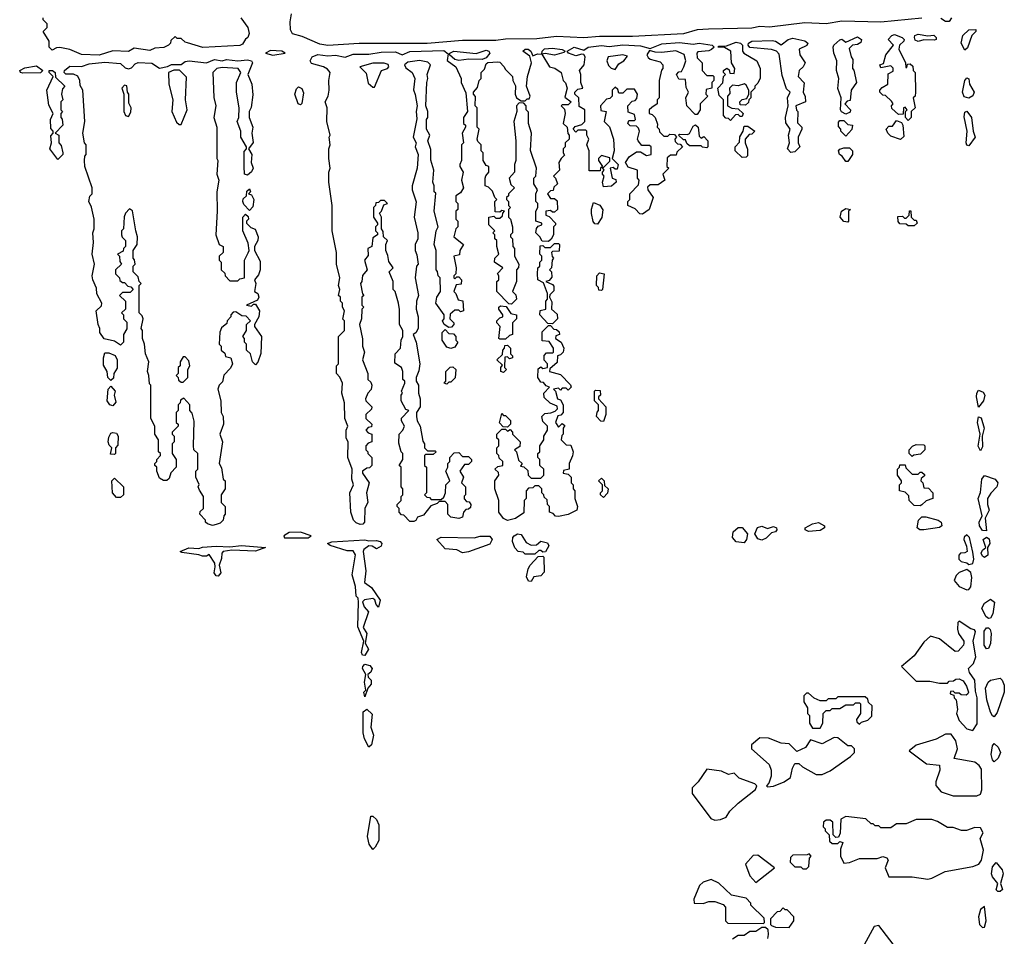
# Model space of a CAD drawing. Extents: x 2769579 to 2883812, y 684207 to 828660.
# Tile 21 of 256: x 2774659 to 2779696, y 737395 to 742086. Entities that reach past the tile are written whole.
import ezdxf

# ---------------------------------------------------------------- set-up
doc = ezdxf.new("R2010")
doc.units = 0

msp = doc.modelspace()

# ---------------------------------------------------------------- linework, layer by layer
at = {"layer": '0CON02XD'}
for points in [[(2779275, 742094), (2779065, 742073.3), (2778865, 742077.5), (2778785, 742064.3), (2778675, 742068.8), (2778495, 742047.5), (2778445, 742050.8), (2778405, 742042.9), (2778182.2, 742037.8), (2778125, 742034.5), (2778055, 742013.1), (2777795, 741999.4), (2777625, 741999.2), (2777545, 741992.9), (2777405, 741998.8), (2777305, 741987.5), (2777145, 741986.2), (2777095, 741978.6), (2776925, 741978.8), (2776744.2, 741964.2), (2776395, 741963.8), (2776235, 741954.2), (2776195, 741960), (2776105, 742000), (2776055, 742013.3), (2776044.2, 742034.2), (2776042.5, 742075), (2776050, 742115)], [(2775517, 741967), (2775505, 741970), (2775485, 741990), (2775465, 741990), (2775455, 742000), (2775431.7, 741978.3), (2775430, 741965), (2775420, 741955), (2775396.4, 741943.6), (2775350.7, 741939.3), (2775325, 741927.5), (2775245, 741940), (2775215, 741923.3), (2775135, 741926.7), (2775065, 741903.3), (2774975, 741907.5), (2774915, 741932.5), (2774865, 741942.5), (2774848.3, 741941.7), (2774825, 741930), (2774810, 741945), (2774810, 741975), (2774780, 742025), (2774800, 742045), (2774800, 742065), (2774780, 742085), (2774780, 742095)], [(2775790, 742095), (2775826.7, 742045), (2775833.8, 742015), (2775826.7, 741995), (2775813.6, 741986.4), (2775799.3, 741960.7), (2775785, 741953.8), (2775596.1, 741943.9), (2775517, 741967)], [(2779425.7, 742094.3), (2779415, 742076.2), (2779395, 742076.2), (2779371.7, 742091.7)], [(2779495, 741930), (2779476.2, 741965), (2779483.8, 742005), (2779515, 742034), (2779550, 742035), (2779550, 742025), (2779530, 742005), (2779507.7, 741942.3), (2779495, 741930)], [(2777845, 741090), (2777831.7, 741091.7), (2777808.3, 741118.3), (2777770, 741135), (2777770, 741155), (2777780, 741165), (2777780, 741195), (2777825, 741240), (2777827.5, 741265), (2777820, 741275), (2777820, 741315), (2777771.7, 741331.7), (2777757.5, 741355), (2777777, 741383), (2777815, 741410), (2777835, 741410), (2777865, 741390), (2777890, 741395), (2777890, 741435), (2777881.7, 741441.7), (2777841.2, 741441.2), (2777823.3, 741465), (2777820, 741475), (2777830, 741515), (2777825, 741530), (2777815, 741540), (2777783, 741543), (2777770, 741555), (2777775, 741570), (2777805, 741570), (2777810, 741575), (2777805, 741600), (2777771.7, 741611.7), (2777770, 741645), (2777791.7, 741668.3), (2777808.3, 741671.7), (2777817, 741683), (2777820, 741705), (2777805, 741730), (2777765, 741730), (2777745, 741710), (2777725, 741710), (2777718.3, 741728.3), (2777705, 741740), (2777690, 741725), (2777690, 741695), (2777678.3, 741681.7), (2777661.7, 741678.3), (2777630, 741645), (2777631.7, 741621.7), (2777660, 741615), (2777650, 741565), (2777677, 741537), (2777697.5, 741475), (2777700, 741415), (2777690, 741375), (2777720, 741345), (2777715, 741320), (2777705, 741320), (2777695, 741330), (2777680, 741325), (2777690, 741275), (2777708.3, 741268.3), (2777710, 741255), (2777687, 741233), (2777645, 741230), (2777640, 741255), (2777650, 741285), (2777640, 741295), (2777640, 741305), (2777650, 741315), (2777640, 741330), (2777648.3, 741331.7), (2777678.3, 741361.7), (2777678.3, 741378.3), (2777635, 741390), (2777620, 741375), (2777620, 741365), (2777640, 741335), (2777630, 741325), (2777628.3, 741311.7), (2777571.7, 741311.7), (2777572.5, 741415), (2777560, 741445), (2777570, 741475), (2777560, 741495), (2777560, 741515), (2777555, 741520), (2777515, 741520), (2777505, 741510), (2777490, 741525), (2777501.7, 741538.3), (2777535, 741550), (2777550, 741565), (2777550, 741625), (2777521.7, 741641.7), (2777520, 741685), (2777500, 741705), (2777500, 741715), (2777515, 741730), (2777540, 741735), (2777530, 741765), (2777530, 741805), (2777522.5, 741825), (2777547.5, 741855), (2777552.5, 741895), (2777545, 741907.5), (2777535, 741910), (2777505, 741900), (2777467.5, 741915), (2777460, 741925), (2777495, 741945.6), (2777545, 741930), (2777567.5, 741945), (2777635, 741953.1), (2777675, 741948.1), (2777745, 741956.7), (2777835, 741952.2), (2777885, 741937.5), (2777945, 741962.9), (2778035, 741968.1), (2778105, 741960), (2778135.4, 741965.4), (2778202.5, 741955), (2778212.5, 741945), (2778197.7, 741932.3), (2778185, 741926.2), (2778128.3, 741921.7), (2778122.5, 741915), (2778125, 741890), (2778150, 741865), (2778150, 741825), (2778175, 741800), (2778205, 741800), (2778210, 741795), (2778210, 741775), (2778200, 741765), (2778200, 741735), (2778171.7, 741728.3), (2778170, 741705), (2778180, 741695), (2778140, 741655), (2778140, 741625), (2778125, 741600), (2778115, 741600), (2778072.5, 741645), (2778067.5, 741685), (2778080, 741715), (2778068.3, 741738.3), (2778065, 741780), (2778031.7, 741781.7), (2778020, 741805), (2778031.7, 741818.3), (2778045, 741820), (2778057.5, 741845), (2778066.7, 741875), (2778058.3, 741908.3), (2778015, 741926), (2777945, 741918), (2777909.3, 741919.3), (2777881.7, 741928.3), (2777867.5, 741905), (2777875, 741892.5), (2777885, 741883.3), (2777935, 741870), (2777950, 741855), (2777950, 741835), (2777943, 741827), (2777930, 741775), (2777930, 741685), (2777920, 741675), (2777920, 741655), (2777893, 741637), (2777880, 741625), (2777880, 741605), (2777895, 741600), (2777910, 741585), (2777921.7, 741551.7), (2777920, 741535), (2777930, 741525), (2777931.7, 741511.7), (2777955, 741490), (2777975, 741490), (2777985, 741500), (2778008.3, 741498.3), (2778020, 741485), (2778010, 741475), (2778011.7, 741461.7), (2778025, 741450), (2778038.3, 741448.3), (2778050, 741435), (2778021.7, 741408.3), (2778017.5, 741392.5), (2777988.3, 741391.7), (2777971.7, 741378.3), (2777970, 741335), (2777980, 741325), (2777950, 741295), (2777960, 741265), (2777925, 741240), (2777885, 741240), (2777871.7, 741228.3), (2777872.5, 741215), (2777900, 741175), (2777880, 741115), (2777845, 741090)], [(2778295, 741570), (2778285, 741580), (2778271.7, 741581.7), (2778260, 741595), (2778260, 741675), (2778238.3, 741698.3), (2778230, 741735), (2778257, 741763), (2778260, 741795), (2778270, 741805), (2778260, 741815), (2778260, 741825), (2778277.5, 741837.5), (2778288.3, 741828.3), (2778291.7, 741811.7), (2778315, 741810), (2778317.5, 741835), (2778300, 741865), (2778297.5, 741925), (2778265, 741942.5), (2778230, 741945), (2778235, 741950), (2778275, 741952.5), (2778325, 741970.5), (2778346.7, 741965), (2778356.7, 741955), (2778356.7, 741925), (2778364.1, 741914.1), (2778430, 741875), (2778447.5, 741835), (2778447, 741787), (2778435, 741760), (2778420, 741745), (2778420, 741735), (2778400, 741715), (2778400, 741685), (2778390, 741675), (2778388.3, 741661.7), (2778371.7, 741648.3), (2778345, 741650), (2778342.5, 741665), (2778355, 741677.5), (2778378.3, 741681.7), (2778390, 741705), (2778390, 741725), (2778375, 741750), (2778367.5, 741757.5), (2778335, 741747.5), (2778305, 741750), (2778290, 741735), (2778291.7, 741708.3), (2778280, 741695), (2778280, 741645), (2778303, 741633), (2778335, 741630), (2778360, 741605), (2778355, 741590), (2778345, 741590), (2778335, 741600), (2778321.7, 741598.3), (2778295, 741570)], [(2778605, 741406.7), (2778586.7, 741425), (2778596.7, 741455), (2778592.5, 741495), (2778600, 741525), (2778578.3, 741558.3), (2778577.5, 741585), (2778590, 741645), (2778586.7, 741685), (2778600, 741715), (2778581.2, 741731.2), (2778560, 741800), (2778545, 741910), (2778530, 741925), (2778505, 741933.3), (2778395, 741943.3), (2778386.2, 741955), (2778388, 741965), (2778403.9, 741976.1), (2778509.1, 741979.1), (2778525.5, 741975.5), (2778555, 741956.2), (2778590, 741985), (2778615, 741990.5), (2778675, 741976.9), (2778691.2, 741965), (2778685.8, 741954.2), (2778647.5, 741935), (2778650, 741905), (2778677.5, 741865), (2778667.5, 741845), (2778647.5, 741825), (2778642.5, 741795), (2778671.7, 741761.7), (2778667.5, 741715), (2778678.3, 741691.7), (2778680, 741665), (2778630, 741645), (2778633, 741623), (2778640, 741615), (2778638.3, 741558.3), (2778660, 741535), (2778660, 741525), (2778642.5, 741485), (2778642.5, 741455), (2778650, 741435), (2778625, 741410), (2778605, 741406.7)], [(2778885, 741602.5), (2778863.6, 741613.6), (2778857.5, 741625), (2778862.5, 741685), (2778843.9, 741733.9), (2778850, 741785), (2778837.5, 741825), (2778840, 741875), (2778823.3, 741915), (2778820, 741945), (2778823.3, 741955), (2778855, 741983.3), (2778865, 741986.2), (2778885, 741970), (2778945, 741998.2), (2778966.2, 741985), (2778961.7, 741968.3), (2778945, 741958), (2778920, 741955), (2778902.5, 741937.5), (2778912.5, 741895), (2778921.7, 741881.7), (2778920, 741835), (2778927, 741827), (2778940, 741765), (2778912.5, 741725), (2778908.3, 741671.7), (2778891.7, 741668.3), (2778880, 741655), (2778910, 741625), (2778908.3, 741611.7), (2778885, 741602.5)], [(2779205, 741570), (2779190, 741585), (2779190, 741615), (2779200, 741625), (2779188.3, 741638.3), (2779180, 741635), (2779178.3, 741601.7), (2779155, 741600), (2779121.7, 741631.7), (2779120, 741645), (2779127.5, 741655), (2779118.3, 741668.3), (2779088.3, 741698.3), (2779075, 741700), (2779060, 741715), (2779060, 741725), (2779071.7, 741738.3), (2779100, 741755), (2779101.7, 741808.3), (2779127, 741823), (2779127, 741837), (2779115, 741850), (2779065, 741840), (2779060, 741855), (2779078.3, 741861.7), (2779090, 741905), (2779130, 741955), (2779102.5, 741985), (2779121.4, 742005), (2779135, 742009.5), (2779173.3, 741995), (2779183.3, 741985), (2779182.5, 741975), (2779160, 741955), (2779157.5, 741935), (2779190, 741865), (2779191.7, 741841.7), (2779198.3, 741841.7), (2779201.7, 741858.3), (2779215, 741860), (2779228.3, 741848.3), (2779230, 741825), (2779240, 741815), (2779242.5, 741715), (2779240, 741695), (2779230, 741685), (2779240, 741635), (2779220, 741615), (2779220, 741585), (2779205, 741570)], [(2779255, 741973.3), (2779240, 741980), (2779236, 741995), (2779239.2, 742005), (2779255, 742011.4), (2779305, 742002.5), (2779335, 742006), (2779347.5, 741995), (2779347.5, 741985), (2779339.3, 741980.7), (2779285, 741982.5), (2779255, 741973.3)], [(2775955, 741904.5), (2776017.5, 741915), (2776000, 741925), (2775942.3, 741927.7), (2775917.5, 741915), (2775955, 741904.5)], [(2776401.7, 739501.7), (2776380.7, 739510.7), (2776367.5, 739525), (2776352.5, 739565), (2776347.5, 739665), (2776366.7, 739705), (2776357.5, 739735), (2776360, 739785), (2776337.5, 739845), (2776340, 739925), (2776330, 739945), (2776330, 739985), (2776337.5, 740005), (2776322.5, 740045), (2776320, 740125), (2776307.5, 740175), (2776310, 740225), (2776297, 740257), (2776280, 740275), (2776280, 740315), (2776290, 740325), (2776290, 740465), (2776320, 740495), (2776320, 740545), (2776312.5, 740552.5), (2776320, 740595), (2776310, 740615), (2776310, 740635), (2776300, 740645), (2776300, 740665), (2776290, 740675), (2776297.5, 740705), (2776290, 740725), (2776297.5, 740765), (2776280, 740835), (2776280, 740895), (2776257.5, 741005), (2776257.5, 741135), (2776240, 741255), (2776240, 741305), (2776247.5, 741325), (2776240, 741375), (2776240, 741425), (2776247.5, 741445), (2776242.5, 741485), (2776247.5, 741495), (2776230, 741565), (2776232.5, 741635), (2776222.5, 741665), (2776237.5, 741695), (2776242.5, 741725), (2776240, 741775), (2776247.5, 741815), (2776233, 741833), (2776213.6, 741843.6), (2776151.7, 741861.7), (2776146, 741875), (2776155, 741895.7), (2776185, 741907.5), (2776235, 741900.6), (2776275, 741904.5), (2776325, 741894.2), (2776365, 741908.5), (2776445, 741909.2), (2776508.6, 741918.6), (2776580.9, 741920.9), (2776615, 741905.6), (2776655, 741922.5), (2776828.2, 741928.2), (2776851.7, 741911.7), (2776846.4, 741876.4), (2776890, 741845), (2776917.5, 741785), (2776917.5, 741765), (2776941.7, 741711.7), (2776950, 741615), (2776930, 741585), (2776930, 741555), (2776940, 741545), (2776940, 741535), (2776922.5, 741505), (2776930, 741455), (2776920, 741445), (2776920, 741365), (2776910, 741345), (2776910, 741335), (2776927.5, 741305), (2776920, 741265), (2776930, 741225), (2776915, 741200), (2776890, 741185), (2776890, 741155), (2776900, 741145), (2776900, 741115), (2776890, 741105), (2776890, 741065), (2776900, 741055), (2776900, 741025), (2776890, 741015), (2776880, 740975), (2776930, 740935), (2776910, 740905), (2776908.3, 740881.7), (2776880, 740875), (2776892.5, 740815), (2776890, 740785), (2776880, 740775), (2776880, 740765), (2776885, 740760), (2776895, 740770), (2776905, 740770), (2776920, 740755), (2776918.3, 740731.7), (2776891.7, 740728.3), (2776880, 740695), (2776890, 740685), (2776901.7, 740651.7), (2776927, 740647), (2776930, 740595), (2776915, 740590), (2776905, 740600), (2776885, 740600), (2776861.7, 740578.3), (2776860, 740555), (2776880, 740535), (2776880, 740525), (2776868.3, 740511.7), (2776855, 740510), (2776830, 740525), (2776822.5, 740545), (2776830, 740555), (2776830, 740575), (2776787.5, 740635), (2776792.5, 740665), (2776812.5, 740695), (2776810, 740765), (2776800, 740775), (2776797, 740797), (2776790, 740805), (2776790, 740905), (2776780, 740935), (2776790, 741005), (2776800, 741025), (2776780, 741105), (2776788.3, 741198.3), (2776780, 741205), (2776780, 741235), (2776772.5, 741255), (2776777.5, 741315), (2776763, 741367), (2776761.7, 741421.7), (2776747.5, 741465), (2776757.5, 741495), (2776740, 741525), (2776740, 741575), (2776747.5, 741585), (2776746.7, 741615), (2776737.5, 741645), (2776741.2, 741765), (2776746.7, 741785), (2776743.3, 741805), (2776760, 741855), (2776747.7, 741867.7), (2776705, 741877.1), (2776645, 741868), (2776627.5, 741855), (2776635, 741840), (2776667.5, 741815), (2776680, 741785), (2776673, 741727), (2776683, 741703), (2776692.5, 741645), (2776687.5, 741615), (2776691.7, 741578.3), (2776672.5, 741485), (2776687.5, 741455), (2776682.5, 741435), (2776697.5, 741395), (2776692.5, 741325), (2776667.5, 741235), (2776667.5, 741215), (2776687, 741153), (2776677.5, 741075), (2776696.7, 740995), (2776696.7, 740965), (2776682.5, 740935), (2776682.5, 740905), (2776691.7, 740881.7), (2776697.5, 740835), (2776690, 740825), (2776682.5, 740765), (2776700, 740675), (2776690, 740645), (2776687.5, 740605), (2776697.5, 740565), (2776697.5, 740505), (2776686.4, 740483.6), (2776672.5, 740475), (2776687.5, 740435), (2776706.7, 740325), (2776701.7, 740288.3), (2776687.5, 740255), (2776687.5, 740235), (2776700, 740215), (2776700, 740175), (2776707.5, 740145), (2776707.5, 740105), (2776690, 740075), (2776690, 740055), (2776693, 740033), (2776707.5, 740005), (2776721.7, 739928.3), (2776730, 739915), (2776730, 739895), (2776745, 739880), (2776785, 739880), (2776790, 739875), (2776775, 739860), (2776735, 739860), (2776730, 739855), (2776730, 739805), (2776740, 739795), (2776740, 739665), (2776730, 739655), (2776741.7, 739641.7), (2776755, 739640), (2776765, 739630), (2776815, 739630), (2776828.3, 739641.7), (2776837.5, 739665), (2776840, 739705), (2776860, 739725), (2776840, 739775), (2776850, 739795), (2776850, 739815), (2776860, 739825), (2776860, 739845), (2776881.7, 739868.3), (2776905, 739870), (2776925, 739850), (2776955, 739850), (2776970, 739835), (2776970, 739825), (2776955, 739810), (2776935, 739810), (2776910, 739775), (2776930, 739745), (2776920, 739715), (2776940, 739695), (2776940, 739655), (2776933, 739647), (2776933, 739633), (2776945, 739620), (2776958.3, 739618.3), (2776967.5, 739605), (2776965, 739590), (2776955, 739580), (2776941.7, 739578.3), (2776930, 739565), (2776925, 739540), (2776905, 739532.5), (2776865, 739540), (2776850, 739555), (2776850, 739605), (2776835, 739620), (2776805, 739620), (2776795, 739610), (2776761.7, 739598.3), (2776725, 739550), (2776695, 739540), (2776686.4, 739523.6), (2776675, 739517.5), (2776655, 739517.5), (2776625, 739550), (2776611.7, 739551.7), (2776600, 739565), (2776600, 739585), (2776590, 739595), (2776590, 739605), (2776610, 739625), (2776610, 739645), (2776620, 739655), (2776620, 739685), (2776610, 739695), (2776610, 739795), (2776600, 739805), (2776620, 739835), (2776620, 739865), (2776610, 739875), (2776598.3, 739918.3), (2776600, 739965), (2776620, 739985), (2776627.5, 740005), (2776613, 740033), (2776613, 740047), (2776650, 740085), (2776635, 740090), (2776610, 740135), (2776610, 740165), (2776617.5, 740175), (2776612.5, 740185), (2776630, 740225), (2776630, 740235), (2776620, 740245), (2776620, 740285), (2776612.5, 740305), (2776578.3, 740328.3), (2776580, 740375), (2776607.5, 740405), (2776610, 740445), (2776620, 740465), (2776620, 740495), (2776602.5, 740525), (2776603, 740603), (2776597.5, 740635), (2776580, 740695), (2776570, 740705), (2776570, 740745), (2776550, 740795), (2776570, 740815), (2776548.3, 740848.3), (2776541.7, 740878.3), (2776532.5, 740905), (2776532.5, 740935), (2776540, 740955), (2776520, 740975), (2776518.3, 741001.7), (2776510, 741015), (2776510, 741075), (2776500, 741095), (2776510, 741105), (2776521.7, 741138.3), (2776540, 741145), (2776525, 741160), (2776505, 741160), (2776495, 741150), (2776481.7, 741148.3), (2776480, 741135), (2776470, 741125), (2776470, 741075), (2776490, 741045), (2776490, 741035), (2776480, 741025), (2776480, 741005), (2776490, 740995), (2776490, 740985), (2776465, 740970), (2776460, 740925), (2776440, 740915), (2776441.7, 740878.3), (2776422.5, 740855), (2776437.5, 740805), (2776413, 740777), (2776410, 740745), (2776403.3, 740735), (2776413, 740683), (2776420, 740675), (2776410, 740665), (2776410, 740625), (2776420, 740615), (2776410, 740605), (2776407.5, 740555), (2776397.5, 740525), (2776413, 740453), (2776412.5, 740415), (2776422.5, 740385), (2776412.5, 740345), (2776440, 740275), (2776440, 740245), (2776455, 740230), (2776460, 740215), (2776457, 740193), (2776440, 740175), (2776427.5, 740145), (2776430, 740135), (2776460, 740105), (2776458.3, 740091.7), (2776430, 740065), (2776430, 740045), (2776460, 740015), (2776458.3, 740001.7), (2776441.7, 739998.3), (2776430, 739985), (2776441.7, 739971.7), (2776460, 739965), (2776460, 739925), (2776441.7, 739918.3), (2776430, 739905), (2776430, 739885), (2776440, 739875), (2776440, 739865), (2776460, 739845), (2776460, 739805), (2776448.3, 739791.7), (2776435, 739790), (2776412.5, 739775), (2776412.5, 739765), (2776447.5, 739715), (2776433.8, 739665), (2776440, 739615), (2776424.2, 739585.8), (2776423.3, 739515), (2776415, 739503.3), (2776401.7, 739501.7)], [(2776905, 741876.7), (2776885, 741882.5), (2776857.5, 741905), (2776860, 741915), (2776880, 741925), (2776995, 741913.3), (2777045, 741930), (2777060, 741925), (2777063.8, 741915), (2777045, 741890), (2777025, 741882.5), (2776956.4, 741883.6), (2776905, 741876.7)], [(2777175, 740630), (2777161.7, 740631.7), (2777100, 740695), (2777100, 740745), (2777110, 740755), (2777110, 740775), (2777103, 740787), (2777130, 740815), (2777087.5, 740845), (2777090, 740865), (2777110, 740885), (2777100, 740925), (2777100, 740955), (2777090, 740965), (2777090, 740985), (2777080, 740995), (2777090, 741005), (2777060, 741035), (2777060, 741075), (2777085, 741080), (2777095, 741070), (2777115, 741070), (2777128.3, 741081.7), (2777130, 741095), (2777140, 741105), (2777125, 741110), (2777115, 741100), (2777091.7, 741101.7), (2777090, 741155), (2777100, 741165), (2777090, 741175), (2777078.3, 741208.3), (2777058.3, 741228.3), (2777040, 741235), (2777040, 741275), (2777043, 741287), (2777060, 741305), (2777060, 741335), (2777045, 741340), (2777030, 741365), (2777030, 741405), (2777020, 741415), (2777020, 741445), (2777003, 741463), (2777000, 741475), (2777010, 741525), (2777000, 741535), (2777000, 741635), (2776990, 741645), (2776991.7, 741691.7), (2776980, 741705), (2776980, 741715), (2777001.7, 741738.3), (2777010, 741775), (2777020, 741785), (2777020, 741815), (2777037, 741833), (2777045, 741860), (2777053.3, 741866.7), (2777105, 741870), (2777115, 741867.5), (2777136.4, 741846.4), (2777145, 741830), (2777180, 741795), (2777182.5, 741775), (2777196.4, 741746.4), (2777193.3, 741705), (2777200, 741685), (2777225, 741670), (2777245, 741670), (2777255, 741680), (2777265, 741680), (2777270, 741695), (2777252.5, 741745), (2777257.5, 741795), (2777277.5, 741865), (2777268.3, 741898.3), (2777233.3, 741925), (2777244.5, 741935.5), (2777260, 741935), (2777273.3, 741925), (2777285, 741900), (2777308.3, 741911.7), (2777330, 741910), (2777370, 741845), (2777396.7, 741836.7), (2777430, 741815), (2777440, 741775), (2777451.7, 741761.7), (2777460, 741735), (2777448.3, 741688.3), (2777480, 741665), (2777465, 741650), (2777435, 741650), (2777430, 741645), (2777447, 741627), (2777450, 741605), (2777440, 741555), (2777460, 741535), (2777463, 741503), (2777470, 741495), (2777470, 741475), (2777450, 741455), (2777450, 741435), (2777440, 741425), (2777440, 741405), (2777447, 741393), (2777430, 741375), (2777417.5, 741355), (2777420, 741315), (2777390, 741285), (2777400, 741275), (2777410, 741245), (2777391.7, 741228.3), (2777388.3, 741211.7), (2777375, 741210), (2777360, 741195), (2777375, 741170), (2777395, 741170), (2777408.3, 741158.3), (2777410, 741115), (2777395, 741100), (2777385, 741100), (2777375, 741110), (2777350, 741105), (2777350, 741085), (2777368.3, 741078.3), (2777400, 741045), (2777400, 741035), (2777390, 741025), (2777390, 740985), (2777378.3, 740961.7), (2777365, 740950), (2777331.7, 740951.7), (2777320, 740975), (2777300, 740995), (2777303, 741017), (2777311.7, 741028.3), (2777330, 741035), (2777330, 741045), (2777300, 741055), (2777300, 741105), (2777310, 741125), (2777310, 741145), (2777300, 741155), (2777300, 741195), (2777307.5, 741215), (2777290, 741245), (2777290, 741275), (2777300, 741285), (2777302.5, 741325), (2777273, 741417), (2777277.5, 741505), (2777262.5, 741555), (2777261.7, 741611.7), (2777250, 741625), (2777250, 741645), (2777238.3, 741658.3), (2777215, 741660), (2777200, 741645), (2777202.5, 741615), (2777187.5, 741565), (2777197.5, 741465), (2777197.5, 741365), (2777190, 741345), (2777190, 741305), (2777162.5, 741275), (2777171.7, 741241.7), (2777190, 741225), (2777160, 741195), (2777160, 741185), (2777150, 741175), (2777150, 741165), (2777160, 741155), (2777160, 741135), (2777170, 741125), (2777160, 741115), (2777160, 741075), (2777170, 741065), (2777180, 741025), (2777180, 740995), (2777170, 740985), (2777170, 740975), (2777180, 740965), (2777182.5, 740925), (2777190, 740915), (2777190, 740875), (2777212.5, 740835), (2777211.7, 740818.3), (2777200, 740805), (2777200, 740745), (2777180, 740695), (2777197, 740677), (2777200, 740655), (2777175, 740630)], [(2777395, 741903.8), (2777347.5, 741912.5), (2777330, 741910), (2777332.5, 741925), (2777344.3, 741935.7), (2777385, 741940), (2777435, 741933.3), (2777450, 741925), (2777443, 741917), (2777395, 741903.8)], [(2775645, 739497.5), (2775620, 739505), (2775610, 739515), (2775610, 739525), (2775580, 739555), (2775581.7, 739568.3), (2775600, 739585), (2775600, 739645), (2775578.3, 739678.3), (2775572.5, 739695), (2775577, 739707), (2775560, 739745), (2775560, 739775), (2775570, 739785), (2775570, 739865), (2775550, 739885), (2775547.5, 739905), (2775551.7, 740031.7), (2775541.7, 740071.7), (2775530, 740085), (2775530, 740115), (2775498.3, 740148.3), (2775481.7, 740138.3), (2775480, 740125), (2775470, 740115), (2775470, 740085), (2775460, 740075), (2775460, 740025), (2775470, 740015), (2775470, 740005), (2775440, 739975), (2775440, 739965), (2775450, 739955), (2775450, 739925), (2775440, 739915), (2775440, 739865), (2775460, 739835), (2775460, 739795), (2775432.5, 739767.5), (2775423, 739737), (2775411.7, 739728.3), (2775395, 739727.5), (2775375, 739740), (2775360, 739775), (2775360, 739795), (2775350, 739805), (2775350, 739815), (2775360, 739825), (2775360, 739835), (2775380, 739855), (2775380, 739865), (2775370, 739875), (2775370, 739935), (2775350, 739965), (2775350, 740005), (2775330, 740045), (2775330, 740215), (2775323, 740223), (2775320, 740265), (2775312.5, 740285), (2775320, 740335), (2775302.5, 740375), (2775297.5, 740425), (2775287.5, 740455), (2775287.5, 740495), (2775280, 740505), (2775290, 740555), (2775285, 740570), (2775270, 740585), (2775270, 740725), (2775280, 740735), (2775270, 740745), (2775265, 740770), (2775240, 740795), (2775240, 740825), (2775250, 740835), (2775247, 740857), (2775240, 740865), (2775240, 740905), (2775260, 740935), (2775262.5, 740975), (2775252.5, 741005), (2775237, 741107), (2775221.7, 741118.3), (2775200, 741095), (2775193, 741077), (2775190, 741015), (2775180, 741005), (2775180, 740985), (2775183, 740973), (2775200, 740955), (2775200, 740925), (2775190, 740915), (2775188.3, 740901.7), (2775160, 740885), (2775170, 740875), (2775171.7, 740848.3), (2775180, 740835), (2775150, 740805), (2775150, 740785), (2775170, 740765), (2775171.7, 740751.7), (2775185, 740740), (2775195, 740740), (2775211.7, 740721.7), (2775228.3, 740718.3), (2775240, 740705), (2775225, 740690), (2775185, 740690), (2775170, 740675), (2775200, 740645), (2775200, 740605), (2775180, 740585), (2775190, 740575), (2775190, 740555), (2775207, 740537), (2775207, 740503), (2775190, 740475), (2775190, 740435), (2775175, 740420), (2775145, 740440), (2775091.7, 740451.7), (2775070, 740485), (2775070, 740505), (2775060, 740525), (2775050, 740595), (2775078.3, 740621.7), (2775080, 740635), (2775053, 740683), (2775051.7, 740711.7), (2775032.5, 740755), (2775030, 740775), (2775042.5, 740835), (2775030, 740885), (2775037.5, 740945), (2775032.5, 740995), (2775040, 741015), (2775040, 741065), (2775027, 741127), (2775012.5, 741155), (2775018.3, 741181.7), (2775030, 741195), (2775030, 741225), (2774992.5, 741335), (2774990, 741365), (2774993, 741387), (2775000, 741395), (2775000, 741445), (2774990, 741455), (2774982.5, 741505), (2774992.5, 741565), (2774982.5, 741725), (2774968.3, 741748.3), (2774967.5, 741775), (2774956.4, 741796.4), (2774935, 741806.7), (2774895, 741807.5), (2774887.5, 741815), (2774888.8, 741825), (2774915, 741847.5), (2774975, 741846.9), (2775015, 741860.5), (2775095, 741868.6), (2775175, 741861.1), (2775199.2, 741839.2), (2775215, 741833.3), (2775231.2, 741838.8), (2775250, 741860), (2775265, 741866.9), (2775335, 741863.1), (2775375, 741837.5), (2775415, 741845.7), (2775435, 741857.1), (2775485, 741856.2), (2775505, 741871.1), (2775526.7, 741875), (2775615, 741864), (2775655, 741881.5), (2775694.4, 741875.6), (2775717.5, 741882.5), (2775774.4, 741875.6), (2775825, 741880.4), (2775845, 741875.6), (2775850.6, 741865), (2775826.7, 741805), (2775846.7, 741755), (2775851.7, 741701.7), (2775843, 741637), (2775832.5, 741615), (2775832.5, 741585), (2775851.2, 741535), (2775847.5, 741505), (2775853.6, 741456.4), (2775830, 741425), (2775847.5, 741395), (2775842.5, 741355), (2775853.3, 741325), (2775845, 741307.5), (2775825, 741290), (2775810, 741295), (2775807.5, 741335), (2775808.3, 741411.7), (2775820, 741425), (2775820, 741435), (2775790, 741485), (2775790, 741515), (2775772.5, 741565), (2775780, 741585), (2775782.5, 741635), (2775767.5, 741715), (2775767.5, 741765), (2775790, 741815), (2775776.4, 741836.4), (2775695, 741841.2), (2775667.5, 741835), (2775647.5, 741815), (2775653, 741687), (2775662.5, 741645), (2775652.5, 741585), (2775667.5, 741535), (2775667.5, 741375), (2775672.5, 741365), (2775667.5, 741295), (2775677.5, 741265), (2775667.5, 741205), (2775670, 741105), (2775662.5, 740985), (2775680, 740935), (2775700, 740925), (2775700, 740895), (2775680, 740875), (2775680, 740855), (2775690, 740845), (2775690, 740805), (2775708.3, 740788.3), (2775710, 740775), (2775735, 740750), (2775775, 740750), (2775785, 740760), (2775810, 740765), (2775810, 740855), (2775828.3, 740891.7), (2775832.5, 740905), (2775828.3, 740941.7), (2775800, 741005), (2775800, 741075), (2775815, 741090), (2775828.3, 741078.3), (2775830, 741065), (2775820, 741055), (2775820, 741045), (2775841.7, 741021.7), (2775863, 741013), (2775880, 740975), (2775876.7, 740955), (2775860, 740925), (2775860, 740905), (2775889.3, 740849.3), (2775890, 740805), (2775880.7, 740779.3), (2775860, 740755), (2775867.5, 740735), (2775860, 740695), (2775877.5, 740685), (2775882.5, 740665), (2775875, 740650), (2775820, 740625), (2775845, 740620), (2775855, 740630), (2775865, 740630), (2775886.4, 740596.4), (2775882.5, 740565), (2775860, 740525), (2775860, 740515), (2775896.7, 740465), (2775893, 740377), (2775877, 740333), (2775865, 740320), (2775850, 740335), (2775840, 740375), (2775820, 740395), (2775820, 740425), (2775810, 740435), (2775810, 740455), (2775800, 740465), (2775820, 740495), (2775820, 740525), (2775840, 740545), (2775818.3, 740568.3), (2775795, 740570), (2775765, 740590), (2775751.7, 740588.3), (2775740, 740575), (2775740, 740565), (2775720, 740545), (2775718.3, 740531.7), (2775691.7, 740508.3), (2775683, 740487), (2775680, 740425), (2775690, 740415), (2775690, 740395), (2775708.3, 740378.3), (2775711.7, 740361.7), (2775740, 740355), (2775747.5, 740325), (2775738.3, 740301.7), (2775703, 740267), (2775697, 740233), (2775680, 740215), (2775672.5, 740195), (2775687.5, 740135), (2775690, 740075), (2775700, 740055), (2775702.5, 740015), (2775682.5, 739965), (2775697.5, 739925), (2775680, 739815), (2775691.7, 739791.7), (2775700, 739735), (2775710, 739725), (2775710, 739685), (2775690, 739655), (2775690, 739615), (2775710, 739595), (2775710, 739555), (2775703, 739547), (2775700, 739525), (2775685, 739510), (2775665, 739502.5), (2775645, 739497.5)], [(2776475, 741740), (2776510, 741825), (2776540, 741835), (2776547.5, 741845), (2776545, 741856.7), (2776523, 741863), (2776465, 741863.3), (2776400, 741845), (2776431.7, 741811.7), (2776441.2, 741761.2), (2776465, 741740), (2776475, 741740)], [(2777705, 741830), (2777725, 741860), (2777750, 741875), (2777768.3, 741898.3), (2777745, 741906), (2777670, 741895), (2777662.5, 741875), (2777671.7, 741851.7), (2777685, 741837.5), (2777705, 741830)], [(2774675, 741811.9), (2774663.3, 741815), (2774659.2, 741825), (2774685, 741839.1), (2774745, 741849.1), (2774776.7, 741825), (2774765, 741814.2), (2774675, 741811.9)], [(2774855, 741370), (2774813.3, 741425), (2774822.5, 741455), (2774818.3, 741491.7), (2774830, 741505), (2774830, 741515), (2774818.3, 741528.3), (2774817.5, 741575), (2774830, 741605), (2774808.3, 741648.3), (2774797.5, 741725), (2774830, 741795), (2774810, 741815), (2774810, 741825), (2774815, 741826), (2774827.5, 741825), (2774840, 741815), (2774841.7, 741791.7), (2774890, 741745), (2774878.3, 741731.7), (2774872.5, 741705), (2774880, 741675), (2774870, 741665), (2774870, 741625), (2774877.5, 741615), (2774870, 741605), (2774870, 741585), (2774877, 741577), (2774880, 741545), (2774840, 741505), (2774860, 741495), (2774860, 741455), (2774871.7, 741441.7), (2774880, 741405), (2774880, 741395), (2774855, 741370)], [(2775485, 741550), (2775516.7, 741625), (2775507.5, 741675), (2775511.7, 741791.7), (2775477, 741827), (2775447, 741827), (2775420, 741815), (2775422.5, 741755), (2775442.5, 741675), (2775437.5, 741615), (2775461.7, 741561.7), (2775475, 741550), (2775485, 741550)], [(2779515, 741684.4), (2779490.9, 741690.9), (2779482.7, 741715), (2779494.2, 741775), (2779505, 741788.8), (2779515, 741782.5), (2779518.8, 741755), (2779542.5, 741715), (2779534.5, 741695.5), (2779515, 741684.4)], [(2775215, 741590), (2775227, 741613), (2775230, 741635), (2775218.3, 741658.3), (2775217.5, 741705), (2775210, 741715), (2775207, 741747), (2775195, 741750), (2775182.5, 741735), (2775192.5, 741705), (2775192.5, 741615), (2775200, 741595), (2775215, 741590)], [(2776095, 741650), (2776083.3, 741655), (2776066, 741705), (2776075, 741732.5), (2776085, 741742.5), (2776103.3, 741733.3), (2776110.7, 741710.7), (2776102.5, 741657.5), (2776095, 741650)], [(2779515, 741440), (2779505, 741443.8), (2779500.8, 741455), (2779505.8, 741515), (2779491.7, 741588.3), (2779495, 741612.5), (2779505, 741617.5), (2779528.8, 741585), (2779536.2, 741515), (2779546.7, 741485), (2779515, 741440)], [(2778885, 741490), (2778860, 741515), (2778860, 741525), (2778848.3, 741538.3), (2778848.3, 741561.7), (2778855, 741570), (2778875, 741570), (2778895, 741550), (2778920, 741545), (2778917, 741523), (2778885, 741490)], [(2779165, 741472.5), (2779115, 741490), (2779100, 741505), (2779092.5, 741525), (2779105, 741540), (2779125, 741540), (2779145, 741570), (2779170, 741560), (2779177.5, 741545), (2779181.7, 741488.3), (2779165, 741472.5)], [(2778175, 741430), (2778153, 741433), (2778145, 741440), (2778085, 741440), (2778071.7, 741451.7), (2778065, 741470), (2778055, 741470), (2778030, 741495), (2778035, 741500), (2778075, 741497.5), (2778085, 741502.5), (2778105, 741540), (2778117, 741547), (2778130, 741535), (2778135, 741490), (2778145, 741480), (2778158.3, 741488.3), (2778180, 741465), (2778180, 741435), (2778175, 741430)], [(2778355, 741380), (2778320, 741415), (2778320, 741435), (2778341.7, 741458.3), (2778343, 741487), (2778360, 741515), (2778365, 741540), (2778385, 741540), (2778420, 741515), (2778405, 741500), (2778391.7, 741498.3), (2778370, 741475), (2778370, 741455), (2778383, 741423), (2778381.7, 741388.3), (2778375, 741382.5), (2778355, 741380)], [(2778895, 741360), (2778885, 741360), (2778866.4, 741386.4), (2778852.5, 741395), (2778847.5, 741415), (2778855, 741422.5), (2778875, 741430), (2778905, 741430), (2778920, 741415), (2778920, 741395), (2778895, 741360)], [(2775835, 741110), (2775805, 741140), (2775800, 741155), (2775801.7, 741168.3), (2775820, 741185), (2775821.7, 741208.3), (2775835, 741220), (2775840, 741205), (2775830, 741195), (2775845, 741190), (2775856.2, 741165), (2775851.7, 741128.3), (2775835, 741110)], [(2777615, 741040), (2777601.7, 741041.7), (2777593, 741053), (2777583.6, 741093.6), (2777583.6, 741116.4), (2777595, 741150), (2777626.4, 741136.4), (2777643, 741113), (2777637, 741073), (2777615, 741040)], [(2778895, 741050), (2778875, 741053.3), (2778856.7, 741075), (2778863.9, 741106.1), (2778885, 741120), (2778910, 741115), (2778900, 741105), (2778900, 741055), (2778895, 741050)], [(2779235, 741030), (2779205, 741030), (2779195, 741040), (2779161.7, 741041.7), (2779153, 741053), (2779151.7, 741078.3), (2779175, 741080), (2779185, 741070), (2779195, 741070), (2779210, 741085), (2779211.7, 741108.3), (2779218.3, 741108.3), (2779220, 741075), (2779235, 741060), (2779245, 741060), (2779250, 741045), (2779235, 741030)], [(2777385, 740530), (2777361.7, 740531.7), (2777320, 740575), (2777321.7, 740598.3), (2777350, 740605), (2777350, 740645), (2777360, 740655), (2777360, 740685), (2777338.3, 740738.3), (2777310, 740755), (2777307.5, 740785), (2777310, 740815), (2777320, 740825), (2777320, 740845), (2777330, 740855), (2777330, 740875), (2777320, 740885), (2777321.7, 740928.3), (2777335, 740930), (2777345, 740920), (2777375, 740920), (2777395, 740940), (2777415, 740940), (2777420, 740935), (2777418.3, 740901.7), (2777385, 740900), (2777380, 740895), (2777383, 740873), (2777390, 740865), (2777382.5, 740855), (2777380, 740815), (2777370, 740805), (2777380, 740795), (2777381.7, 740768.3), (2777368.3, 740751.7), (2777350, 740745), (2777385, 740730), (2777391.7, 740721.7), (2777391.7, 740698.3), (2777371.7, 740678.3), (2777370, 740665), (2777381.7, 740641.7), (2777380, 740605), (2777408.3, 740578.3), (2777410, 740555), (2777385, 740530)], [(2777635, 740700), (2777621.7, 740701.7), (2777620, 740715), (2777610, 740725), (2777612.5, 740775), (2777625, 740790), (2777650, 740785), (2777640, 740705), (2777635, 740700)], [(2777145, 740450), (2777115, 740450), (2777110, 740455), (2777117.5, 740515), (2777100, 740535), (2777100, 740545), (2777115, 740560), (2777130, 740565), (2777130, 740575), (2777110, 740605), (2777110, 740615), (2777118.3, 740621.7), (2777148.3, 740618.3), (2777171.7, 740581.7), (2777200, 740575), (2777200, 740555), (2777180, 740535), (2777180, 740475), (2777165, 740470), (2777145, 740450)], [(2777155, 739523.3), (2777135, 739532.5), (2777110, 739565), (2777110, 739625), (2777090, 739685), (2777090, 739725), (2777110, 739755), (2777108.3, 739768.3), (2777090, 739785), (2777105, 739800), (2777130, 739805), (2777130, 739825), (2777111.7, 739841.7), (2777110, 739855), (2777100, 739865), (2777100, 739895), (2777110, 739905), (2777110, 739935), (2777100, 739945), (2777100, 739965), (2777125, 739990), (2777145, 739990), (2777155, 739980), (2777168.3, 739988.3), (2777180, 739975), (2777180, 739965), (2777220, 739925), (2777218.3, 739901.7), (2777190, 739885), (2777200, 739875), (2777211.7, 739831.7), (2777230, 739815), (2777221.7, 739801.7), (2777238.3, 739798.3), (2777258.3, 739778.3), (2777260, 739755), (2777275, 739740), (2777325, 739740), (2777340, 739755), (2777340, 739785), (2777320, 739805), (2777320, 739835), (2777310, 739845), (2777310, 739865), (2777320, 739875), (2777320, 739905), (2777340, 739935), (2777340, 739955), (2777360, 739985), (2777360, 740005), (2777335, 740030), (2777330, 740055), (2777345, 740070), (2777377, 740073), (2777398.3, 740081.7), (2777410, 740095), (2777408.3, 740108.3), (2777373, 740123), (2777341.7, 740151.7), (2777340, 740175), (2777370, 740205), (2777351.7, 740211.7), (2777338.3, 740228.3), (2777325, 740230), (2777310, 740255), (2777311.7, 740298.3), (2777325, 740310), (2777335, 740300), (2777360, 740305), (2777360, 740325), (2777343, 740343), (2777343, 740367), (2777355, 740380), (2777385, 740380), (2777390, 740385), (2777390, 740405), (2777368.3, 740438.3), (2777331.7, 740441.7), (2777331.7, 740488.3), (2777365, 740520), (2777375, 740520), (2777391.7, 740501.7), (2777405, 740500), (2777418.3, 740488.3), (2777420, 740475), (2777401.7, 740468.3), (2777400, 740455), (2777430, 740435), (2777442.5, 740405), (2777440, 740385), (2777425, 740370), (2777410, 740365), (2777408.3, 740331.7), (2777371.7, 740298.3), (2777370, 740285), (2777425, 740270), (2777477, 740217), (2777480, 740205), (2777465, 740190), (2777455, 740200), (2777435, 740200), (2777425, 740190), (2777415, 740200), (2777390, 740195), (2777400, 740185), (2777410, 740145), (2777425, 740140), (2777440, 740115), (2777440, 740075), (2777428.3, 740061.7), (2777411.7, 740058.3), (2777400, 740025), (2777415, 740000), (2777435, 740020), (2777448.3, 740008.3), (2777440, 739995), (2777440, 739965), (2777433, 739957), (2777430, 739935), (2777455, 739910), (2777478.3, 739908.3), (2777490, 739875), (2777487, 739853), (2777470, 739815), (2777470, 739785), (2777441.7, 739778.3), (2777440, 739765), (2777465, 739760), (2777480, 739745), (2777480, 739715), (2777490, 739705), (2777490, 739685), (2777500, 739675), (2777500, 739635), (2777512.5, 739595), (2777510, 739575), (2777465, 739553.3), (2777415, 739542.5), (2777400, 739545), (2777388.3, 739558.3), (2777370, 739565), (2777370, 739595), (2777360, 739605), (2777358.3, 739628.3), (2777341.7, 739641.7), (2777340, 739655), (2777330, 739665), (2777330, 739685), (2777315, 739700), (2777295, 739700), (2777285, 739690), (2777261.7, 739688.3), (2777250, 739675), (2777250, 739635), (2777240, 739625), (2777238.3, 739561.7), (2777195, 739532.5), (2777155, 739523.3)], [(2776865, 740402.5), (2776845, 740410), (2776820, 740445), (2776820, 740485), (2776835, 740500), (2776855, 740480), (2776878.3, 740478.3), (2776890, 740465), (2776890, 740445), (2776900, 740435), (2776885, 740410), (2776865, 740402.5)], [(2777135, 740280), (2777120, 740285), (2777120, 740305), (2777128.3, 740318.3), (2777100, 740345), (2777128.3, 740371.7), (2777130, 740395), (2777140, 740405), (2777141.7, 740418.3), (2777155, 740420), (2777170, 740405), (2777170, 740375), (2777180, 740365), (2777180, 740355), (2777165, 740350), (2777155, 740360), (2777141.7, 740358.3), (2777140, 740305), (2777150, 740295), (2777135, 740280)], [(2775125, 740240), (2775110, 740255), (2775107.5, 740285), (2775088.3, 740318.3), (2775087.5, 740355), (2775095, 740380), (2775115, 740380), (2775147, 740367), (2775157.5, 740345), (2775157, 740303), (2775140, 740275), (2775138.3, 740251.7), (2775125, 740240)], [(2775495, 740230), (2775520, 740255), (2775520, 740295), (2775530, 740315), (2775525, 740340), (2775505, 740360), (2775495, 740360), (2775480, 740335), (2775480, 740315), (2775470, 740305), (2775470, 740275), (2775460, 740265), (2775470, 740255), (2775471.7, 740241.7), (2775485, 740230), (2775495, 740230)], [(2776845, 740220), (2776830, 740225), (2776840, 740235), (2776840, 740285), (2776861.7, 740308.3), (2776875, 740310), (2776890, 740295), (2776887, 740253), (2776865, 740230), (2776855, 740230), (2776845, 740220)], [(2775135, 740110), (2775120, 740115), (2775107.5, 740135), (2775112.5, 740195), (2775125, 740210), (2775147.5, 740185), (2775142.5, 740165), (2775151.7, 740128.3), (2775135, 740110)], [(2777645, 740030), (2777631.7, 740031.7), (2777610, 740055), (2777613, 740077), (2777620, 740085), (2777620, 740115), (2777600, 740135), (2777600, 740185), (2777605, 740190), (2777628.3, 740188.3), (2777630, 740165), (2777620, 740155), (2777620, 740145), (2777657.5, 740105), (2777657.5, 740065), (2777645, 740030)], [(2779565, 740102.5), (2779554.5, 740155), (2779556.2, 740175), (2779565, 740190), (2779588.8, 740178.8), (2779596.7, 740165), (2779590, 740135), (2779565, 740102.5)], [(2777155, 740000), (2777131.7, 740001.7), (2777113, 740023), (2777125, 740070), (2777135, 740060), (2777145, 740060), (2777170, 740035), (2777170, 740015), (2777155, 740000)], [(2779575, 739880), (2779562.4, 739902.4), (2779572, 739965), (2779558.8, 740025), (2779565, 740052.5), (2779577.7, 740047.7), (2779593.3, 739995), (2779582.5, 739955), (2779585, 739900), (2779575, 739880)], [(2775145, 739860), (2775123, 739863), (2775130, 739895), (2775117.5, 739907.5), (2775112.5, 739925), (2775115, 739950), (2775125, 739970), (2775135, 739972.5), (2775155, 739970), (2775162.5, 739955), (2775161.7, 739908.3), (2775150, 739895), (2775150, 739865), (2775145, 739860)], [(2779225, 739850), (2779210, 739865), (2779210, 739885), (2779227, 739903), (2779245, 739912.5), (2779285, 739910), (2779290, 739905), (2779290, 739885), (2779268.3, 739861.7), (2779233, 739857), (2779225, 739850)], [(2779265, 739597.5), (2779235, 739600), (2779210, 739625), (2779208.3, 739648.3), (2779188.3, 739668.3), (2779160, 739675), (2779160, 739705), (2779170, 739715), (2779170, 739725), (2779150, 739755), (2779150, 739785), (2779160, 739795), (2779161.7, 739808.3), (2779188.3, 739808.3), (2779191.7, 739791.7), (2779225, 739760), (2779255, 739760), (2779265, 739770), (2779275, 739770), (2779288.3, 739758.3), (2779288.3, 739751.7), (2779271.7, 739738.3), (2779270, 739725), (2779280, 739715), (2779285, 739690), (2779308.3, 739688.3), (2779330, 739665), (2779330, 739635), (2779296.4, 739623.6), (2779275, 739602.5), (2779265, 739597.5)], [(2779605, 739470), (2779585, 739471.2), (2779569.4, 739495), (2779567.8, 739515), (2779582.5, 739547.5), (2779562.9, 739635), (2779574.5, 739665.5), (2779580.8, 739735), (2779595, 739753.3), (2779650, 739735), (2779662.5, 739715), (2779657.5, 739695), (2779627, 739663), (2779610, 739635), (2779610, 739605), (2779618.8, 739575), (2779598.8, 739535), (2779605, 739470)], [(2775175, 739640), (2775155, 739640), (2775133.3, 739665), (2775130, 739725), (2775145, 739740), (2775190, 739695), (2775190, 739655), (2775175, 739640)], [(2777645, 739640), (2777630, 739655), (2777630, 739665), (2777640, 739675), (2777640, 739705), (2777620, 739725), (2777635, 739740), (2777650, 739725), (2777651.7, 739701.7), (2777670, 739685), (2777667, 739663), (2777645, 739640)], [(2778695, 739466.2), (2778677.5, 739475), (2778677.5, 739485), (2778714.7, 739505.3), (2778745, 739512.9), (2778776, 739495), (2778776.2, 739485), (2778755, 739472.5), (2778695, 739466.2)], [(2779285, 739474.3), (2779264.3, 739474.3), (2779250.8, 739485), (2779258.1, 739525), (2779275, 739541.4), (2779295, 739542.2), (2779357.5, 739525), (2779373.8, 739515), (2779376.2, 739495), (2779365, 739486.2), (2779285, 739474.3)], [(2776014, 739434), (2776135, 739434.5), (2776150, 739445), (2776095, 739463.3), (2776038.3, 739461.7), (2776010, 739445), (2776014, 739434)], [(2777295, 739350), (2777245, 739350), (2777235, 739360), (2777210, 739365), (2777193, 739383), (2777180, 739415), (2777181.2, 739435), (2777188.8, 739445), (2777205, 739454), (2777225, 739450.8), (2777250.8, 739410.8), (2777275, 739396.7), (2777302.5, 739397.5), (2777325, 739417.5), (2777359.3, 739409.3), (2777366.4, 739393.6), (2777348.3, 739361.7), (2777335, 739360), (2777325, 739370), (2777315, 739370), (2777295, 739350)], [(2778365, 739408.8), (2778324.2, 739414.2), (2778306, 739435), (2778310, 739465), (2778335, 739487.7), (2778355, 739486.2), (2778382.9, 739455), (2778378, 739425), (2778365, 739408.8)], [(2778455, 739422.5), (2778435, 739428.8), (2778420, 739455), (2778433.3, 739486.7), (2778455, 739493.1), (2778485, 739482.5), (2778515, 739491.9), (2778531.4, 739485), (2778532.9, 739475), (2778525.6, 739464.4), (2778505, 739460), (2778477.9, 739432.1), (2778455, 739422.5)], [(2779515, 739297.5), (2779535, 739303.3), (2779540.8, 739325), (2779535, 739360), (2779518.8, 739435), (2779505, 739450), (2779491.7, 739438.3), (2779488.8, 739425), (2779502.3, 739392.3), (2779506.2, 739363.8), (2779495, 739356.7), (2779472.5, 739355), (2779463.3, 739345), (2779463.3, 739325), (2779475, 739312.5), (2779505, 739306.7), (2779515, 739297.5)], [(2775675, 739237.5), (2775665, 739240), (2775653.3, 739255), (2775660, 739285), (2775657.5, 739305), (2775628.3, 739348.3), (2775615, 739340), (2775595, 739340), (2775575, 739347.5), (2775488.3, 739358.3), (2775480, 739365), (2775525, 739383.8), (2775575, 739378.8), (2775595, 739385.6), (2775665, 739390.8), (2775735, 739388.8), (2775794.5, 739395.5), (2775916.7, 739385), (2775865, 739366.7), (2775745, 739371.2), (2775700, 739365), (2775692.5, 739355), (2775691.7, 739328.3), (2775680, 739295), (2775687.5, 739255), (2775675, 739237.5)], [(2776425, 738832.5), (2776413.6, 738833.6), (2776407, 738847), (2776420, 738905), (2776388.3, 738978.3), (2776392.5, 739105), (2776390, 739125), (2776380, 739135), (2776377.5, 739185), (2776360, 739245), (2776377, 739347), (2776365, 739367.5), (2776335, 739367.5), (2776246.7, 739395), (2776233.3, 739405), (2776255.8, 739414.2), (2776424.4, 739424.4), (2776445, 739418.6), (2776485, 739420), (2776503.3, 739415), (2776512, 739405), (2776507.7, 739392.3), (2776485, 739377.5), (2776461.7, 739391.7), (2776445, 739393.8), (2776420, 739375), (2776416.7, 739365), (2776430.6, 739265), (2776423.3, 739205), (2776459.3, 739179.3), (2776502.5, 739115), (2776495, 739080), (2776483, 739093), (2776476.7, 739116.7), (2776465, 739123.3), (2776422.3, 739117.7), (2776413, 739107), (2776421.7, 739081.7), (2776444.2, 739055), (2776416.7, 738975), (2776435.8, 738945), (2776426.7, 738895), (2776443.8, 738865), (2776425, 738832.5)], [(2776925, 739357.5), (2776895, 739372.5), (2776835, 739377.5), (2776793.8, 739425), (2776815, 739437.8), (2776985, 739434.2), (2777015, 739442.5), (2777065, 739443.3), (2777076.7, 739425), (2777065, 739402.5), (2776955, 739362.5), (2776925, 739357.5)], [(2779595, 739334.2), (2779585, 739340), (2779578.6, 739355), (2779585, 739371.2), (2779602.5, 739385), (2779588.8, 739425), (2779605, 739437.5), (2779618.3, 739428.3), (2779622.5, 739405), (2779610, 739385), (2779611.2, 739345), (2779595, 739334.2)], [(2777275, 739210), (2777261.7, 739211.7), (2777252.5, 739235), (2777260, 739275), (2777270, 739295), (2777311.7, 739338.3), (2777335, 739340), (2777340, 739335), (2777341.7, 739258.3), (2777325, 739240), (2777290, 739235), (2777275, 739210)], [(2779505, 739167.5), (2779515, 739170), (2779525.8, 739184.2), (2779530.5, 739230.5), (2779525, 739257.5), (2779505, 739272.5), (2779465, 739257.5), (2779449.3, 739240.7), (2779440, 739215), (2779465.9, 739185.9), (2779505, 739167.5)], [(2779615, 739021.2), (2779600.9, 739030.9), (2779581.8, 739075), (2779595, 739099.2), (2779625, 739120), (2779646.7, 739105), (2779636.7, 739045), (2779625, 739023.3), (2779615, 739021.2)], [(2779535, 738447.5), (2779557.7, 738482.3), (2779558, 738615), (2779549.3, 738649.3), (2779546.2, 738705), (2779517.5, 738745), (2779512.5, 738765), (2779538.3, 738791.7), (2779550.8, 738825), (2779536.2, 738905), (2779548.8, 738955), (2779543.6, 738963.6), (2779525, 738968.8), (2779465, 739007.5), (2779458.3, 739001.7), (2779457, 738967), (2779462.5, 738945), (2779490, 738905), (2779490, 738895), (2779487.5, 738885), (2779460, 738855), (2779445, 738852.5), (2779365, 738917.5), (2779318.3, 738931.7), (2779285, 738900), (2779235, 738830), (2779170, 738775), (2779245, 738700), (2779315, 738700), (2779365, 738690), (2779405, 738690), (2779415, 738700), (2779437, 738703), (2779448.3, 738711.7), (2779465, 738712.5), (2779485, 738702.5), (2779502.5, 738675), (2779512.5, 738645), (2779510, 738635), (2779501.7, 738628.3), (2779475, 738630), (2779465, 738640), (2779445, 738640), (2779435, 738650), (2779421.7, 738648.3), (2779420, 738635), (2779438.3, 738628.3), (2779440, 738615), (2779450, 738605), (2779457.5, 738555), (2779452.5, 738535), (2779465, 738500), (2779505, 738457.5), (2779535, 738447.5)], [(2779605, 738865.8), (2779592.7, 738885), (2779593.8, 738956.2), (2779605, 738974.2), (2779615, 738974), (2779624, 738965), (2779629.4, 738945), (2779626.4, 738893.6), (2779615, 738868), (2779605, 738865.8)], [(2776425, 738620), (2776420, 738645), (2776430, 738655), (2776422.5, 738695), (2776430, 738735), (2776412.5, 738765), (2776413.9, 738776.1), (2776425, 738787.5), (2776451.2, 738781.2), (2776462, 738765), (2776455, 738747.5), (2776440, 738735), (2776441.7, 738721.7), (2776456.7, 738705), (2776456.7, 738685), (2776440, 738665), (2776425, 738620)], [(2779645, 738517.5), (2779635, 738522.5), (2779625, 738542.5), (2779607.5, 738605), (2779599.5, 738665), (2779613.8, 738696.2), (2779625, 738706.2), (2779675, 738716.2), (2779686.1, 738706.1), (2779695, 738680), (2779696.2, 738645), (2779659.5, 738540.5), (2779645, 738517.5)], [(2778755, 738460), (2778767.5, 738485), (2778770, 738535), (2778785, 738550), (2778805, 738550), (2778815, 738560), (2778855, 738560), (2778885, 738580), (2778925, 738580), (2778935, 738590), (2778955, 738590), (2778960, 738585), (2778960, 738535), (2778940, 738505), (2778941.7, 738491.7), (2778955, 738480), (2778965, 738490), (2778998.3, 738501.7), (2779018.3, 738521.7), (2779020, 738575), (2779001.7, 738591.7), (2778998.3, 738608.3), (2778985, 738620), (2778845, 738620), (2778835, 738610), (2778795, 738610), (2778785, 738600), (2778755, 738600), (2778723, 738613), (2778695, 738640), (2778685, 738640), (2778670, 738625), (2778670, 738595), (2778690, 738565), (2778690, 738535), (2778700, 738525), (2778700, 738485), (2778715, 738460), (2778755, 738460)], [(2776445, 738363.3), (2776422.5, 738405), (2776417, 738437), (2776417, 738543), (2776435, 738557.5), (2776462.3, 738532.3), (2776455.7, 738465), (2776470, 738425), (2776458.8, 738375), (2776445, 738363.3)], [(2778485, 738160), (2778515, 738162.5), (2778570, 738185), (2778603, 738207), (2778612.5, 738255), (2778625, 738280), (2778645, 738280), (2778663, 738263), (2778733, 738223), (2778765, 738222.5), (2778805, 738242.5), (2778910, 738315), (2778930, 738335), (2778930, 738355), (2778915, 738370), (2778895, 738370), (2778845, 738410), (2778825, 738412.5), (2778765, 738380), (2778705, 738400), (2778679.3, 738360.7), (2778635, 738340), (2778595, 738380), (2778555, 738383.3), (2778489.2, 738409.2), (2778445, 738410), (2778402.5, 738375), (2778402.5, 738355), (2778493.6, 738273.6), (2778503.3, 738245), (2778503.8, 738215), (2778491.7, 738178.3), (2778480, 738165), (2778485, 738160)], [(2779555, 738113.8), (2779575, 738122.5), (2779580.8, 738145), (2779580.3, 738250.3), (2779568.3, 738268.3), (2779545, 738286), (2779440, 738305), (2779456.7, 738355), (2779447.5, 738395), (2779425, 738430), (2779395, 738430), (2779347, 738403), (2779245, 738372.5), (2779210, 738345), (2779298.3, 738278.3), (2779365, 738270), (2779366.7, 738245), (2779346.7, 738185), (2779346.4, 738166.4), (2779373.9, 738133.9), (2779435, 738113.8), (2779555, 738113.8)], [(2779645, 738287.5), (2779635, 738297.5), (2779628.9, 738325), (2779635, 738370), (2779645, 738382.5), (2779665, 738362.5), (2779676.2, 738335), (2779664.1, 738305.9), (2779645, 738287.5)], [(2778215, 737990), (2778245, 737993.3), (2778272.5, 738005), (2778292.5, 738035), (2778334.1, 738075.9), (2778423, 738147), (2778430, 738165), (2778420, 738175), (2778340, 738205), (2778315, 738230), (2778285, 738222.5), (2778249.3, 738239.3), (2778175, 738250), (2778130, 738185), (2778100, 738155), (2778100, 738125), (2778195, 737997.5), (2778215, 737990)], [(2776465, 737840), (2776446.4, 737866.4), (2776438.8, 737905), (2776455, 738010), (2776465, 738010), (2776485, 737992.5), (2776496.7, 737965), (2776496, 737885), (2776478.3, 737851.7), (2776465, 737840)], [(2779305, 737687.5), (2779325, 737692.5), (2779393, 737727), (2779535, 737752.5), (2779566.4, 737763.6), (2779580, 737785), (2779590, 737835), (2779572.5, 737895), (2779587.5, 737925), (2779575, 737950), (2779545, 737952.5), (2779503, 737937), (2779477, 737937), (2779435, 737952.5), (2779405, 737952.5), (2779355, 737982.5), (2779325, 737992.5), (2779245, 737992.5), (2779195, 737970), (2779145, 737970), (2779115, 737950), (2779065, 737950), (2779055, 737960), (2779035, 737960), (2779025, 737970), (2779015, 737970), (2778987, 737997), (2778885, 738007.5), (2778860, 737995), (2778857, 737923), (2778848.3, 737901.7), (2778835, 737900), (2778820, 737915), (2778818.3, 737978.3), (2778805, 737990), (2778785, 737990), (2778771.7, 737978.3), (2778770, 737955), (2778780, 737945), (2778780, 737935), (2778800, 737915), (2778801.7, 737881.7), (2778815, 737870), (2778845, 737870), (2778855, 737880), (2778870, 737875), (2778858.3, 737841.7), (2778857.5, 737805), (2778875, 737770), (2778905, 737772.5), (2778955, 737792.5), (2779045, 737792.5), (2779075, 737803.3), (2779095.8, 737795.8), (2779102.5, 737785), (2779087.5, 737745), (2779105, 737700), (2779225, 737700), (2779305, 737687.5)], [(2778425, 737670), (2778520, 737745), (2778435, 737810), (2778411.7, 737808.3), (2778372.5, 737765), (2778393.9, 737703.9), (2778425, 737670)], [(2778685, 737740), (2778697, 737753), (2778700, 737795), (2778707.5, 737805), (2778697.5, 737817.5), (2778687.5, 737812.5), (2778615, 737810), (2778601.7, 737798.3), (2778600, 737775), (2778625, 737750), (2778655, 737750), (2778665, 737740), (2778685, 737740)], [(2779663.5, 737623.5), (2779655, 737632.5), (2779663.3, 737665), (2779635, 737700), (2779630, 737715), (2779635, 737750), (2779655, 737772.5), (2779686, 737735), (2779690.8, 737715), (2779677.5, 737665), (2779686.7, 737635), (2779675, 737624), (2779663.5, 737623.5)], [(2778465, 737460), (2778470, 737465), (2778468.3, 737488.3), (2778400, 737555), (2778400, 737565), (2778375, 737590), (2778300, 737605), (2778235, 737667.5), (2778196.4, 737686.4), (2778155, 737672.5), (2778137.5, 737655), (2778107.5, 737585), (2778110, 737565), (2778155, 737562.5), (2778185, 737572.5), (2778215, 737572.5), (2778258.3, 737558.3), (2778270, 737545), (2778270, 737475), (2778281.7, 737461.7), (2778465, 737460)], [(2778595, 737440), (2778620, 737475), (2778620, 737495), (2778585, 737530), (2778575, 737530), (2778565, 737540), (2778548.3, 737521.7), (2778535, 737520), (2778500, 737485), (2778500, 737455), (2778505, 737450), (2778525, 737442.5), (2778595, 737440)], [(2779585, 737440), (2779595, 737442.5), (2779603.8, 737475), (2779595, 737547.5), (2779575, 737532.5), (2779564, 737495), (2779568.8, 737455), (2779585, 737440)], [(2778487, 737383), (2778490, 737405), (2778488.3, 737428.3), (2778475, 737440), (2778455, 737440), (2778425, 737420), (2778395, 737420), (2778365, 737400), (2778335, 737400), (2778305, 737380)], [(2779150, 737325), (2779055, 737450), (2779030, 737445), (2778979.3, 737350.7)]]:
    msp.add_lwpolyline(points, dxfattribs=at)

doc.saveas('drawing.dxf')
